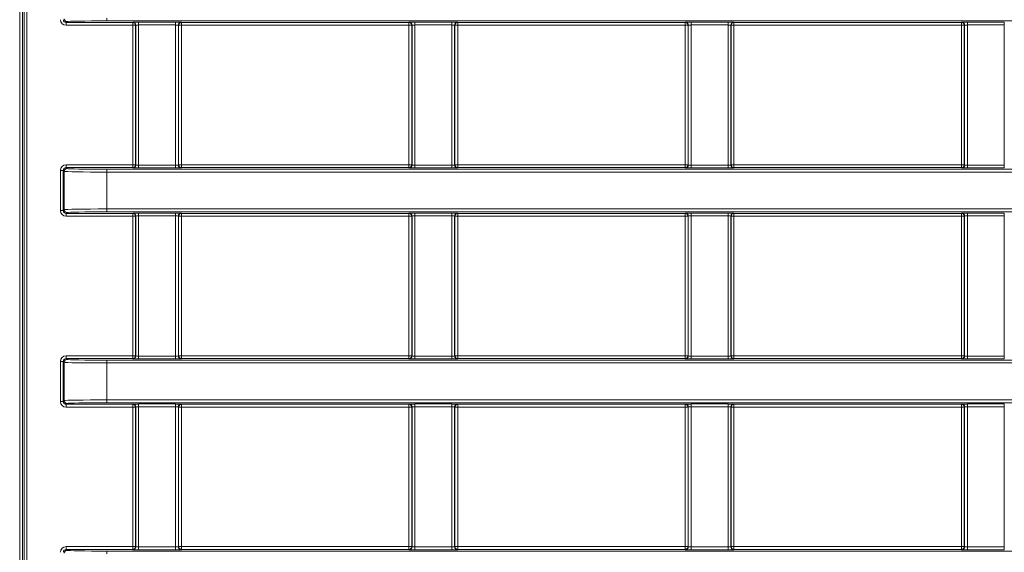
# Model space of a CAD drawing. Header units: millimetres. Extents: x 0 to 1118, y 0 to 864.
# Tile 229 of 248: x 806 to 824, y 680 to 689. Entities that reach past the tile are written whole.
import ezdxf

# ---------------------------------------------------------------- set-up
doc = ezdxf.new("R2010")
doc.units = ezdxf.units.MM

msp = doc.modelspace()

# ---------------------------------------------------------------- linework, layer by layer
at = {"color": 7, "linetype": 'Continuous', "lineweight": 15}
for p, q in [((806.393, 660.091), (806.393, 722.489)), ((806.443, 722.489), (806.443, 660.091)), ((806.472, 660.119), (806.472, 722.461)), ((806.522, 722.461), (806.522, 660.119)), ((807.93, 689.284), (807.93, 689.234)), ((807.23, 689.222), (807.213, 689.206)), ((807.213, 689.206), (808.388, 689.206)), ((807.213, 689.206), (807.213, 689.156)), ((808.388, 689.156), (807.213, 689.156)), ((838.996, 689.234), (807.93, 689.234)), ((808.388, 689.206), (808.392, 689.21)), ((808.388, 689.206), (808.388, 689.156)), ((808.388, 686.694), (808.388, 689.156)), ((808.437, 689.156), (808.388, 689.156)), ((808.442, 689.16), (808.437, 689.156)), ((808.437, 689.156), (808.437, 686.694)), ((808.442, 686.69), (808.442, 689.16)), ((808.492, 689.212), (809.143, 689.212)), ((808.492, 689.162), (808.492, 689.212)), ((809.143, 689.162), (808.492, 689.162)), ((808.492, 689.162), (808.492, 686.688)), ((809.143, 689.162), (809.143, 689.212)), ((809.143, 686.688), (809.143, 689.162)), ((809.193, 689.16), (809.193, 686.69)), ((809.198, 689.156), (809.193, 689.16)), ((809.198, 686.694), (809.198, 689.156)), ((809.248, 689.156), (809.198, 689.156)), ((809.243, 689.21), (809.248, 689.206)), ((809.248, 689.206), (813.262, 689.206)), ((809.248, 689.156), (809.248, 689.206)), ((813.262, 689.156), (809.248, 689.156)), ((809.248, 689.156), (809.248, 686.694)), ((813.262, 689.206), (813.267, 689.21)), ((813.262, 689.156), (813.262, 689.206)), ((813.262, 686.694), (813.262, 689.156)), ((813.312, 689.156), (813.262, 689.156)), ((813.317, 689.16), (813.312, 689.156)), ((813.312, 689.156), (813.312, 686.694)), ((813.317, 686.69), (813.317, 689.16)), ((813.367, 689.212), (814.018, 689.212)), ((813.367, 689.162), (813.367, 689.212)), ((814.018, 689.162), (813.367, 689.162)), ((813.367, 689.162), (813.367, 686.688)), ((814.018, 689.162), (814.018, 689.212)), ((814.018, 686.688), (814.018, 689.162)), ((814.068, 689.16), (814.068, 686.69)), ((814.073, 689.156), (814.068, 689.16)), ((814.073, 686.694), (814.073, 689.156)), ((814.123, 689.156), (814.073, 689.156)), ((814.118, 689.21), (814.123, 689.206)), ((814.123, 689.206), (818.138, 689.206)), ((814.123, 689.156), (814.123, 689.206)), ((818.138, 689.156), (814.123, 689.156)), ((814.123, 689.156), (814.123, 686.694)), ((818.138, 689.206), (818.142, 689.21)), ((818.138, 689.156), (818.138, 689.206)), ((818.138, 686.694), (818.138, 689.156)), ((818.187, 689.156), (818.138, 689.156)), ((818.192, 689.16), (818.187, 689.156)), ((818.187, 689.156), (818.187, 686.694)), ((818.192, 686.69), (818.192, 689.16)), ((818.242, 689.212), (818.893, 689.212)), ((818.242, 689.162), (818.242, 689.212)), ((818.893, 689.162), (818.242, 689.162)), ((818.242, 689.162), (818.242, 686.688)), ((818.893, 689.162), (818.893, 689.212)), ((818.893, 686.688), (818.893, 689.162)), ((818.943, 689.16), (818.943, 686.69)), ((818.948, 689.156), (818.943, 689.16)), ((818.948, 686.694), (818.948, 689.156)), ((818.998, 689.156), (818.948, 689.156)), ((818.993, 689.21), (818.998, 689.206)), ((818.998, 689.206), (823.012, 689.206)), ((818.998, 689.156), (818.998, 689.206)), ((823.012, 689.156), (818.998, 689.156)), ((818.998, 689.156), (818.998, 686.694)), ((823.012, 689.206), (823.017, 689.21)), ((823.012, 689.156), (823.012, 689.206)), ((823.062, 689.156), (823.012, 689.156)), ((823.012, 686.694), (823.012, 689.156)), ((823.067, 689.16), (823.062, 689.156)), ((823.062, 689.156), (823.062, 686.694)), ((823.067, 686.69), (823.067, 689.16)), ((823.117, 689.212), (823.768, 689.212)), ((823.117, 689.212), (823.117, 689.162)), ((823.768, 689.162), (823.117, 689.162)), ((823.117, 689.162), (823.117, 686.688)), ((823.768, 689.212), (823.768, 689.162)), ((823.768, 686.688), (823.768, 689.162)), ((807.213, 686.644), (807.213, 686.694)), ((807.213, 686.694), (808.388, 686.694)), ((808.388, 686.644), (808.388, 686.694)), ((808.437, 686.694), (808.388, 686.694)), ((808.437, 686.694), (808.442, 686.69)), ((808.492, 686.638), (808.492, 686.688)), ((808.492, 686.688), (809.143, 686.688)), ((809.143, 686.638), (809.143, 686.688)), ((809.193, 686.69), (809.198, 686.694)), ((809.248, 686.694), (809.198, 686.694)), ((809.248, 686.644), (809.248, 686.694)), ((809.248, 686.694), (813.262, 686.694)), ((813.262, 686.644), (813.262, 686.694)), ((813.312, 686.694), (813.262, 686.694)), ((813.312, 686.694), (813.317, 686.69)), ((813.367, 686.638), (813.367, 686.688)), ((813.367, 686.688), (814.018, 686.688)), ((814.018, 686.638), (814.018, 686.688)), ((814.068, 686.69), (814.073, 686.694)), ((814.123, 686.694), (814.073, 686.694)), ((814.123, 686.644), (814.123, 686.694)), ((814.123, 686.694), (818.138, 686.694)), ((818.138, 686.644), (818.138, 686.694)), ((818.187, 686.694), (818.138, 686.694)), ((818.187, 686.694), (818.192, 686.69)), ((818.242, 686.638), (818.242, 686.688)), ((818.242, 686.688), (818.893, 686.688)), ((818.893, 686.638), (818.893, 686.688)), ((818.943, 686.69), (818.948, 686.694)), ((818.998, 686.694), (818.948, 686.694)), ((818.998, 686.644), (818.998, 686.694)), ((818.998, 686.694), (823.012, 686.694)), ((823.012, 686.644), (823.012, 686.694)), ((823.062, 686.694), (823.012, 686.694)), ((823.062, 686.694), (823.067, 686.69)), ((823.117, 686.688), (823.117, 686.638)), ((823.117, 686.688), (823.768, 686.688)), ((823.768, 686.688), (823.768, 686.638)), ((807.163, 686.594), (807.114, 686.594)), ((807.114, 685.886), (807.114, 686.594)), ((807.18, 686.578), (807.163, 686.594)), ((807.163, 686.594), (807.163, 685.886)), ((807.18, 685.902), (807.18, 686.578)), ((807.213, 686.644), (807.23, 686.628)), ((808.388, 686.644), (807.213, 686.644)), ((807.93, 686.616), (838.996, 686.616)), ((807.93, 686.616), (807.93, 686.566)), ((838.996, 686.566), (807.93, 686.566)), ((807.93, 686.566), (807.93, 685.914)), ((808.392, 686.64), (808.388, 686.644)), ((809.143, 686.638), (808.492, 686.638)), ((809.248, 686.644), (809.243, 686.64)), ((813.262, 686.644), (809.248, 686.644)), ((813.267, 686.64), (813.262, 686.644)), ((814.018, 686.638), (813.367, 686.638)), ((814.123, 686.644), (814.118, 686.64)), ((818.138, 686.644), (814.123, 686.644)), ((818.142, 686.64), (818.138, 686.644)), ((818.893, 686.638), (818.242, 686.638)), ((818.998, 686.644), (818.993, 686.64)), ((823.012, 686.644), (818.998, 686.644)), ((823.017, 686.64), (823.012, 686.644)), ((823.768, 686.638), (823.117, 686.638)), ((807.163, 685.886), (807.114, 685.886)), ((807.163, 685.886), (807.18, 685.902)), ((807.23, 685.852), (807.213, 685.836)), ((807.213, 685.836), (808.388, 685.836)), ((807.213, 685.836), (807.213, 685.786)), ((807.93, 685.914), (838.996, 685.914)), ((807.93, 685.914), (807.93, 685.864)), ((838.996, 685.864), (807.93, 685.864)), ((808.388, 685.836), (808.392, 685.84)), ((808.388, 685.836), (808.388, 685.786)), ((808.492, 685.842), (809.143, 685.842)), ((808.492, 685.792), (808.492, 685.842)), ((809.143, 685.792), (808.492, 685.792)), ((808.492, 685.792), (808.492, 683.318)), ((809.143, 685.792), (809.143, 685.842)), ((809.143, 683.318), (809.143, 685.792)), ((809.243, 685.84), (809.248, 685.836)), ((809.248, 685.836), (813.262, 685.836)), ((809.248, 685.786), (809.248, 685.836)), ((813.262, 685.836), (813.267, 685.84)), ((813.262, 685.786), (813.262, 685.836)), ((813.367, 685.842), (814.018, 685.842)), ((813.367, 685.792), (813.367, 685.842)), ((814.018, 685.792), (813.367, 685.792)), ((813.367, 685.792), (813.367, 683.318)), ((814.018, 685.792), (814.018, 685.842)), ((814.018, 683.318), (814.018, 685.792)), ((814.118, 685.84), (814.123, 685.836)), ((814.123, 685.836), (818.138, 685.836)), ((814.123, 685.786), (814.123, 685.836)), ((818.138, 685.836), (818.142, 685.84)), ((818.138, 685.786), (818.138, 685.836)), ((818.242, 685.842), (818.893, 685.842)), ((818.242, 685.792), (818.242, 685.842)), ((818.893, 685.792), (818.242, 685.792)), ((818.242, 685.792), (818.242, 683.318)), ((818.893, 685.792), (818.893, 685.842)), ((818.893, 683.318), (818.893, 685.792)), ((818.993, 685.84), (818.998, 685.836)), ((818.998, 685.836), (823.012, 685.836)), ((818.998, 685.786), (818.998, 685.836)), ((823.012, 685.836), (823.017, 685.84)), ((823.012, 685.786), (823.012, 685.836)), ((823.117, 685.842), (823.768, 685.842)), ((823.117, 685.842), (823.117, 685.792)), ((823.768, 685.792), (823.117, 685.792)), ((823.117, 685.792), (823.117, 683.318)), ((823.768, 685.842), (823.768, 685.792)), ((823.768, 683.318), (823.768, 685.792)), ((808.388, 685.786), (807.213, 685.786)), ((808.437, 685.786), (808.388, 685.786)), ((808.388, 683.324), (808.388, 685.786)), ((808.442, 685.79), (808.437, 685.786)), ((808.437, 685.786), (808.437, 683.324)), ((808.442, 683.32), (808.442, 685.79)), ((809.193, 685.79), (809.193, 683.32)), ((809.198, 685.786), (809.193, 685.79)), ((809.198, 683.324), (809.198, 685.786)), ((809.248, 685.786), (809.198, 685.786)), ((813.262, 685.786), (809.248, 685.786)), ((809.248, 685.786), (809.248, 683.324)), ((813.312, 685.786), (813.262, 685.786)), ((813.262, 683.324), (813.262, 685.786)), ((813.317, 685.79), (813.312, 685.786)), ((813.312, 685.786), (813.312, 683.324)), ((813.317, 683.32), (813.317, 685.79)), ((814.068, 685.79), (814.068, 683.32)), ((814.073, 685.786), (814.068, 685.79)), ((814.073, 683.324), (814.073, 685.786)), ((814.123, 685.786), (814.073, 685.786)), ((818.138, 685.786), (814.123, 685.786)), ((814.123, 685.786), (814.123, 683.324)), ((818.187, 685.786), (818.138, 685.786)), ((818.138, 683.324), (818.138, 685.786)), ((818.192, 685.79), (818.187, 685.786)), ((818.187, 685.786), (818.187, 683.324)), ((818.192, 683.32), (818.192, 685.79)), ((818.943, 685.79), (818.943, 683.32)), ((818.948, 685.786), (818.943, 685.79)), ((818.948, 683.324), (818.948, 685.786)), ((818.998, 685.786), (818.948, 685.786)), ((823.012, 685.786), (818.998, 685.786)), ((818.998, 685.786), (818.998, 683.324)), ((823.062, 685.786), (823.012, 685.786)), ((823.012, 683.324), (823.012, 685.786)), ((823.067, 685.79), (823.062, 685.786)), ((823.062, 685.786), (823.062, 683.324)), ((823.067, 683.32), (823.067, 685.79)), ((807.114, 682.516), (807.114, 683.224)), ((807.163, 683.224), (807.114, 683.224)), ((807.18, 683.208), (807.163, 683.224)), ((807.163, 683.224), (807.163, 682.516)), ((807.18, 682.532), (807.18, 683.208)), ((807.213, 683.274), (807.213, 683.324)), ((807.213, 683.324), (808.388, 683.324)), ((807.213, 683.274), (807.23, 683.258)), ((808.388, 683.274), (807.213, 683.274)), ((807.93, 683.246), (838.996, 683.246)), ((807.93, 683.246), (807.93, 683.196)), ((838.996, 683.196), (807.93, 683.196)), ((807.93, 683.196), (807.93, 682.544)), ((808.388, 683.274), (808.388, 683.324)), ((808.437, 683.324), (808.388, 683.324)), ((808.392, 683.27), (808.388, 683.274)), ((808.437, 683.324), (808.442, 683.32)), ((808.492, 683.268), (808.492, 683.318)), ((808.492, 683.318), (809.143, 683.318)), ((809.143, 683.268), (808.492, 683.268)), ((809.143, 683.268), (809.143, 683.318)), ((809.193, 683.32), (809.198, 683.324)), ((809.248, 683.324), (809.198, 683.324)), ((809.248, 683.274), (809.243, 683.27)), ((809.248, 683.274), (809.248, 683.324)), ((809.248, 683.324), (813.262, 683.324)), ((813.262, 683.274), (809.248, 683.274)), ((813.262, 683.274), (813.262, 683.324)), ((813.312, 683.324), (813.262, 683.324)), ((813.267, 683.27), (813.262, 683.274)), ((813.312, 683.324), (813.317, 683.32)), ((813.367, 683.268), (813.367, 683.318)), ((813.367, 683.318), (814.018, 683.318)), ((814.018, 683.268), (813.367, 683.268)), ((814.018, 683.268), (814.018, 683.318)), ((814.068, 683.32), (814.073, 683.324)), ((814.123, 683.324), (814.073, 683.324)), ((814.123, 683.274), (814.118, 683.27)), ((814.123, 683.274), (814.123, 683.324)), ((814.123, 683.324), (818.138, 683.324)), ((818.138, 683.274), (814.123, 683.274)), ((818.138, 683.274), (818.138, 683.324)), ((818.187, 683.324), (818.138, 683.324)), ((818.142, 683.27), (818.138, 683.274)), ((818.187, 683.324), (818.192, 683.32)), ((818.242, 683.268), (818.242, 683.318)), ((818.242, 683.318), (818.893, 683.318)), ((818.893, 683.268), (818.242, 683.268)), ((818.893, 683.268), (818.893, 683.318)), ((818.943, 683.32), (818.948, 683.324)), ((818.998, 683.324), (818.948, 683.324)), ((818.998, 683.274), (818.993, 683.27)), ((818.998, 683.274), (818.998, 683.324)), ((818.998, 683.324), (823.012, 683.324)), ((823.012, 683.274), (818.998, 683.274)), ((823.012, 683.274), (823.012, 683.324)), ((823.062, 683.324), (823.012, 683.324)), ((823.017, 683.27), (823.012, 683.274)), ((823.062, 683.324), (823.067, 683.32)), ((823.117, 683.318), (823.768, 683.318)), ((823.117, 683.318), (823.117, 683.268)), ((823.768, 683.268), (823.117, 683.268)), ((823.768, 683.318), (823.768, 683.268)), ((807.163, 682.516), (807.114, 682.516)), ((807.163, 682.516), (807.18, 682.532)), ((807.93, 682.544), (838.996, 682.544)), ((807.93, 682.544), (807.93, 682.494)), ((838.996, 682.494), (807.93, 682.494)), ((807.23, 682.482), (807.213, 682.466)), ((807.213, 682.466), (808.388, 682.466)), ((807.213, 682.466), (807.213, 682.416)), ((808.388, 682.416), (807.213, 682.416)), ((808.388, 682.466), (808.392, 682.47)), ((808.388, 682.466), (808.388, 682.416)), ((808.388, 679.954), (808.388, 682.416)), ((808.437, 682.416), (808.388, 682.416)), ((808.442, 682.42), (808.437, 682.416)), ((808.437, 682.416), (808.437, 679.954)), ((808.442, 679.95), (808.442, 682.42)), ((808.492, 682.472), (809.143, 682.472)), ((808.492, 682.422), (808.492, 682.472)), ((809.143, 682.422), (808.492, 682.422)), ((808.492, 682.422), (808.492, 679.948)), ((809.143, 682.422), (809.143, 682.472)), ((809.143, 679.948), (809.143, 682.422)), ((809.193, 682.42), (809.193, 679.95)), ((809.198, 682.416), (809.193, 682.42)), ((809.198, 679.954), (809.198, 682.416)), ((809.248, 682.416), (809.198, 682.416)), ((809.243, 682.47), (809.248, 682.466)), ((809.248, 682.466), (813.262, 682.466)), ((809.248, 682.416), (809.248, 682.466)), ((813.262, 682.416), (809.248, 682.416)), ((809.248, 682.416), (809.248, 679.954)), ((813.262, 682.466), (813.267, 682.47)), ((813.262, 682.416), (813.262, 682.466)), ((813.262, 679.954), (813.262, 682.416)), ((813.312, 682.416), (813.262, 682.416)), ((813.317, 682.42), (813.312, 682.416)), ((813.312, 682.416), (813.312, 679.954)), ((813.317, 679.95), (813.317, 682.42)), ((813.367, 682.472), (814.018, 682.472)), ((813.367, 682.422), (813.367, 682.472)), ((814.018, 682.422), (813.367, 682.422)), ((813.367, 682.422), (813.367, 679.948)), ((814.018, 682.422), (814.018, 682.472)), ((814.018, 679.948), (814.018, 682.422)), ((814.068, 682.42), (814.068, 679.95)), ((814.073, 682.416), (814.068, 682.42)), ((814.073, 679.954), (814.073, 682.416)), ((814.123, 682.416), (814.073, 682.416)), ((814.118, 682.47), (814.123, 682.466)), ((814.123, 682.466), (818.138, 682.466)), ((814.123, 682.416), (814.123, 682.466)), ((818.138, 682.416), (814.123, 682.416)), ((814.123, 682.416), (814.123, 679.954)), ((818.138, 682.466), (818.142, 682.47)), ((818.138, 682.416), (818.138, 682.466)), ((818.187, 682.416), (818.138, 682.416)), ((818.138, 679.954), (818.138, 682.416)), ((818.192, 682.42), (818.187, 682.416)), ((818.187, 682.416), (818.187, 679.954)), ((818.192, 679.95), (818.192, 682.42)), ((818.242, 682.472), (818.893, 682.472)), ((818.242, 682.422), (818.242, 682.472)), ((818.893, 682.422), (818.242, 682.422)), ((818.242, 682.422), (818.242, 679.948)), ((818.893, 682.422), (818.893, 682.472)), ((818.893, 679.948), (818.893, 682.422)), ((818.943, 682.42), (818.943, 679.95)), ((818.948, 682.416), (818.943, 682.42)), ((818.948, 679.954), (818.948, 682.416)), ((818.998, 682.416), (818.948, 682.416)), ((818.993, 682.47), (818.998, 682.466)), ((818.998, 682.466), (823.012, 682.466)), ((818.998, 682.416), (818.998, 682.466)), ((823.012, 682.416), (818.998, 682.416)), ((818.998, 682.416), (818.998, 679.954)), ((823.012, 682.466), (823.017, 682.47)), ((823.012, 682.416), (823.012, 682.466)), ((823.012, 679.954), (823.012, 682.416)), ((823.062, 682.416), (823.012, 682.416)), ((823.067, 682.42), (823.062, 682.416)), ((823.062, 682.416), (823.062, 679.954)), ((823.067, 679.95), (823.067, 682.42)), ((823.117, 682.472), (823.768, 682.472)), ((823.117, 682.472), (823.117, 682.422)), ((823.768, 682.422), (823.117, 682.422)), ((823.117, 682.422), (823.117, 679.948)), ((823.768, 682.472), (823.768, 682.422)), ((823.768, 679.948), (823.768, 682.422)), ((807.213, 679.904), (807.213, 679.954)), ((807.213, 679.954), (808.388, 679.954)), ((807.213, 679.904), (807.23, 679.888)), ((808.388, 679.904), (807.213, 679.904)), ((808.388, 679.904), (808.388, 679.954)), ((808.437, 679.954), (808.388, 679.954)), ((808.392, 679.9), (808.388, 679.904)), ((808.437, 679.954), (808.442, 679.95)), ((808.492, 679.898), (808.492, 679.948)), ((808.492, 679.948), (809.143, 679.948)), ((809.143, 679.898), (808.492, 679.898)), ((809.143, 679.898), (809.143, 679.948)), ((809.193, 679.95), (809.198, 679.954)), ((809.248, 679.954), (809.198, 679.954)), ((809.248, 679.904), (809.243, 679.9)), ((809.248, 679.904), (809.248, 679.954)), ((809.248, 679.954), (813.262, 679.954)), ((813.262, 679.904), (809.248, 679.904)), ((813.262, 679.904), (813.262, 679.954)), ((813.312, 679.954), (813.262, 679.954)), ((813.267, 679.9), (813.262, 679.904)), ((813.312, 679.954), (813.317, 679.95)), ((813.367, 679.898), (813.367, 679.948)), ((813.367, 679.948), (814.018, 679.948)), ((814.018, 679.898), (813.367, 679.898)), ((814.018, 679.898), (814.018, 679.948)), ((814.068, 679.95), (814.073, 679.954)), ((814.123, 679.954), (814.073, 679.954)), ((814.123, 679.904), (814.118, 679.9)), ((814.123, 679.904), (814.123, 679.954)), ((814.123, 679.954), (818.138, 679.954)), ((818.138, 679.904), (814.123, 679.904)), ((818.138, 679.904), (818.138, 679.954)), ((818.187, 679.954), (818.138, 679.954)), ((818.142, 679.9), (818.138, 679.904)), ((818.187, 679.954), (818.192, 679.95)), ((818.242, 679.898), (818.242, 679.948)), ((818.242, 679.948), (818.893, 679.948)), ((818.893, 679.898), (818.242, 679.898)), ((818.893, 679.898), (818.893, 679.948)), ((818.943, 679.95), (818.948, 679.954)), ((818.998, 679.954), (818.948, 679.954)), ((818.998, 679.904), (818.993, 679.9)), ((818.998, 679.904), (818.998, 679.954)), ((818.998, 679.954), (823.012, 679.954)), ((823.012, 679.904), (818.998, 679.904)), ((823.062, 679.954), (823.012, 679.954)), ((823.012, 679.904), (823.012, 679.954)), ((823.017, 679.9), (823.012, 679.904)), ((823.062, 679.954), (823.067, 679.95)), ((823.117, 679.948), (823.117, 679.898)), ((823.117, 679.948), (823.768, 679.948)), ((823.768, 679.898), (823.117, 679.898)), ((823.768, 679.948), (823.768, 679.898)), ((807.93, 679.876), (838.996, 679.876)), ((807.93, 679.876), (807.93, 679.826))]:
    msp.add_line(p, q, dxfattribs=at)
for centre, start, end in [((807.23, 689.272), 180.0234, 269.9779), ((808.387, 689.156), 0.0172, 89.9796), ((808.392, 689.16), 0.0172, 89.9796), ((809.243, 689.16), 90.0222, 179.9768), ((809.248, 689.156), 90.0222, 179.9768), ((813.262, 689.156), 0.0172, 89.9839), ((813.267, 689.16), 0.0172, 89.9839), ((814.118, 689.16), 90.0204, 179.9785), ((814.123, 689.156), 90.0204, 179.9785), ((818.137, 689.156), 0.0275, 89.9735), ((818.142, 689.16), 0.0189, 89.9821), ((818.993, 689.16), 90.0229, 179.9846), ((818.998, 689.156), 90.0179, 179.9811), ((823.012, 689.156), 0.0189, 89.9821), ((823.017, 689.16), 0.0154, 89.9771), ((808.387, 686.694), 270.02, 359.9827), ((808.392, 686.69), 270.02, 359.9827), ((809.243, 686.69), 180.0234, 269.9782), ((809.248, 686.694), 180.0234, 269.9782), ((813.262, 686.694), 270.0157, 359.9827), ((813.267, 686.69), 270.0157, 359.9827), ((814.118, 686.69), 180.0216, 269.98), ((814.123, 686.694), 180.0216, 269.98), ((818.137, 686.694), 270.0261, 359.9723), ((818.142, 686.69), 270.0175, 359.9809), ((818.993, 686.69), 180.0155, 269.9775), ((818.998, 686.694), 180.0191, 269.9825), ((823.012, 686.694), 270.0175, 359.9809), ((823.017, 686.69), 270.0225, 359.9845), ((807.23, 686.578), 90.0225, 179.9764), ((807.23, 685.902), 180.0231, 269.9785), ((808.387, 685.786), 0.0176, 89.9792), ((808.392, 685.79), 0.0176, 89.9792), ((809.243, 685.79), 90.0225, 179.9764), ((809.248, 685.786), 90.0225, 179.9764), ((813.262, 685.786), 0.0175, 89.9835), ((813.267, 685.79), 0.0175, 89.9835), ((814.118, 685.79), 90.0208, 179.9782), ((814.123, 685.786), 90.0208, 179.9782), ((818.137, 685.786), 0.0279, 89.9732), ((818.142, 685.79), 0.0193, 89.9817), ((818.993, 685.79), 90.0232, 179.9842), ((818.998, 685.786), 90.0183, 179.9807), ((823.012, 685.786), 0.0193, 89.9817), ((823.017, 685.79), 0.0158, 89.9768), ((807.23, 683.208), 90.021, 179.9779), ((808.387, 683.324), 270.0208, 359.9824), ((808.392, 683.32), 270.0208, 359.9824), ((809.243, 683.32), 180.0236, 269.9775), ((809.248, 683.324), 180.0236, 269.9775), ((813.262, 683.324), 270.0165, 359.9825), ((813.267, 683.32), 270.0165, 359.9825), ((814.118, 683.32), 180.0218, 269.9792), ((814.123, 683.324), 180.0218, 269.9792), ((818.137, 683.324), 270.0268, 359.9721), ((818.142, 683.32), 270.0183, 359.9807), ((818.993, 683.32), 180.0158, 269.9768), ((818.998, 683.324), 180.0193, 269.9817), ((823.012, 683.324), 270.0183, 359.9807), ((823.017, 683.32), 270.0232, 359.9842), ((807.23, 682.532), 180.0236, 269.9775), ((808.387, 682.416), 0.016, 89.9808), ((808.392, 682.42), 0.016, 89.9808), ((809.243, 682.42), 90.021, 179.9779), ((809.248, 682.416), 90.021, 179.9779), ((813.262, 682.416), 0.016, 89.985), ((813.267, 682.42), 0.016, 89.985), ((814.118, 682.42), 90.0193, 179.9797), ((814.123, 682.416), 90.0193, 179.9797), ((818.137, 682.416), 0.0264, 89.9747), ((818.142, 682.42), 0.0178, 89.9833), ((818.993, 682.42), 90.0217, 179.9857), ((818.998, 682.416), 90.0167, 179.9822), ((823.012, 682.416), 0.0178, 89.9833), ((823.017, 682.42), 0.0143, 89.9783), ((807.23, 679.838), 90.021, 179.9768), ((808.387, 679.954), 270.0208, 359.9824), ((808.392, 679.95), 270.0208, 359.9824), ((809.243, 679.95), 180.0236, 269.9775), ((809.248, 679.954), 180.0236, 269.9775), ((813.262, 679.954), 270.0165, 359.9825), ((813.267, 679.95), 270.0165, 359.9825), ((814.118, 679.95), 180.0218, 269.9792), ((814.123, 679.954), 180.0218, 269.9792), ((818.137, 679.954), 270.0268, 359.9721), ((818.142, 679.95), 270.0183, 359.9807), ((818.993, 679.95), 180.0158, 269.9768), ((818.998, 679.954), 180.0193, 269.9817), ((823.012, 679.954), 270.0183, 359.9807), ((823.017, 679.95), 270.0232, 359.9842)]:
    msp.add_arc(centre, 0.05, start, end, dxfattribs=at)
for centre, major_axis, ratio, start_param, end_param in [((807.214, 689.256), (-0.0707, -0.0707), 0.999695, 5.497939, 7.068431), ((807.214, 689.256), (0.0354, 0.0354), 0.999087, 2.356347, 3.926839), ((807.93, 689.222), (0.7, 0), 0.017455, 1.570796, 3.124139), ((808.492, 689.21), (0.1, 0), 0.017455, 1.570796, 3.124139), ((808.492, 689.16), (0.05, 0), 0.03491, 1.570796, 3.124139), ((809.143, 689.21), (0.1, 0), 0.017455, 0.017453, 1.570796), ((809.143, 689.16), (0.05, 0), 0.03491, 0.017453, 1.570796), ((813.367, 689.21), (0.1, 0), 0.017455, 1.570796, 3.124139), ((813.367, 689.16), (0.05, 0), 0.03491, 1.570796, 3.124139), ((814.018, 689.21), (0.1, 0), 0.017455, 0.017453, 1.570796), ((814.018, 689.16), (0.05, 0), 0.03491, 0.017453, 1.570796), ((818.242, 689.21), (0.1, 0), 0.017455, 1.570796, 3.124139), ((818.242, 689.16), (0.05, 0), 0.03491, 1.570796, 3.124139), ((818.893, 689.21), (0.1, 0), 0.017455, 0.017453, 1.570796), ((818.893, 689.16), (0.05, 0), 0.03491, 0.017453, 1.570796), ((823.117, 689.21), (0.1, 0), 0.017455, 1.570796, 3.124139), ((823.117, 689.16), (0.05, 0), 0.03491, 1.570796, 3.124139), ((807.214, 686.594), (-0.0707, 0.0707), 0.999695, 5.497939, 7.068431), ((808.492, 686.69), (0.05, 0), 0.03491, 3.159046, 4.712389), ((809.143, 686.69), (0.05, 0), 0.03491, 4.712389, 6.265732), ((813.367, 686.69), (0.05, 0), 0.03491, 3.159046, 4.712389), ((814.018, 686.69), (0.05, 0), 0.03491, 4.712389, 6.265732), ((818.242, 686.69), (0.05, 0), 0.03491, 3.159046, 4.712389), ((818.893, 686.69), (0.05, 0), 0.03491, 4.712389, 6.265732), ((823.117, 686.69), (0.05, 0), 0.03491, 3.159046, 4.712389), ((807.214, 686.594), (0.0354, -0.0354), 0.999087, 2.356347, 3.926839), ((807.93, 686.578), (0.75, 0), 0.016291, 3.159046, 4.712389), ((807.93, 686.628), (0.7, 0), 0.017455, 3.159046, 4.712389), ((808.492, 686.64), (0.1, 0), 0.017455, 3.159046, 4.712389), ((809.143, 686.64), (0.1, 0), 0.017455, 4.712389, 6.265732), ((813.367, 686.64), (0.1, 0), 0.017455, 3.159046, 4.712389), ((814.018, 686.64), (0.1, 0), 0.017455, 4.712389, 6.265732), ((818.242, 686.64), (0.1, 0), 0.017455, 3.159046, 4.712389), ((818.893, 686.64), (0.1, 0), 0.017455, 4.712389, 6.265732), ((823.117, 686.64), (0.1, 0), 0.017455, 3.159046, 4.712389), ((807.214, 685.886), (-0.0707, -0.0707), 0.999695, 5.497939, 7.068431), ((807.214, 685.886), (0.0354, 0.0354), 0.999087, 2.356347, 3.926839), ((807.93, 685.902), (0.75, 0), 0.016291, 1.570796, 3.124139), ((807.93, 685.852), (0.7, 0), 0.017455, 1.570796, 3.124139), ((808.492, 685.84), (0.1, 0), 0.017455, 1.570796, 3.124139), ((808.492, 685.79), (0.05, 0), 0.03491, 1.570796, 3.124139), ((809.143, 685.84), (0.1, 0), 0.017455, 0.017453, 1.570796), ((809.143, 685.79), (0.05, 0), 0.03491, 0.017453, 1.570796), ((813.367, 685.84), (0.1, 0), 0.017455, 1.570796, 3.124139), ((813.367, 685.79), (0.05, 0), 0.03491, 1.570796, 3.124139), ((814.018, 685.84), (0.1, 0), 0.017455, 0.017453, 1.570796), ((814.018, 685.79), (0.05, 0), 0.03491, 0.017453, 1.570796), ((818.242, 685.84), (0.1, 0), 0.017455, 1.570796, 3.124139), ((818.242, 685.79), (0.05, 0), 0.03491, 1.570796, 3.124139), ((818.893, 685.84), (0.1, 0), 0.017455, 0.017453, 1.570796), ((818.893, 685.79), (0.05, 0), 0.03491, 0.017453, 1.570796), ((823.117, 685.84), (0.1, 0), 0.017455, 1.570796, 3.124139), ((823.117, 685.79), (0.05, 0), 0.03491, 1.570796, 3.124139), ((807.214, 683.224), (-0.0707, 0.0707), 0.999695, 5.497939, 7.068431), ((807.214, 683.224), (0.0354, -0.0354), 0.999087, 2.356347, 3.926839), ((807.93, 683.208), (0.75, 0), 0.016291, 3.159046, 4.712389), ((807.93, 683.258), (0.7, 0), 0.017455, 3.159046, 4.712389), ((808.492, 683.27), (0.1, 0), 0.017455, 3.159046, 4.712389), ((808.492, 683.32), (0.05, 0), 0.03491, 3.159046, 4.712389), ((809.143, 683.32), (0.05, 0), 0.03491, 4.712389, 6.265732), ((809.143, 683.27), (0.1, 0), 0.017455, 4.712389, 6.265732), ((813.367, 683.27), (0.1, 0), 0.017455, 3.159046, 4.712389), ((813.367, 683.32), (0.05, 0), 0.03491, 3.159046, 4.712389), ((814.018, 683.32), (0.05, 0), 0.03491, 4.712389, 6.265732), ((814.018, 683.27), (0.1, 0), 0.017455, 4.712389, 6.265732), ((818.242, 683.27), (0.1, 0), 0.017455, 3.159046, 4.712389), ((818.242, 683.32), (0.05, 0), 0.03491, 3.159046, 4.712389), ((818.893, 683.32), (0.05, 0), 0.03491, 4.712389, 6.265732), ((818.893, 683.27), (0.1, 0), 0.017455, 4.712389, 6.265732), ((823.117, 683.27), (0.1, 0), 0.017455, 3.159046, 4.712389), ((823.117, 683.32), (0.05, 0), 0.03491, 3.159046, 4.712389), ((807.214, 682.516), (-0.0707, -0.0707), 0.999695, 5.497939, 7.068431), ((807.214, 682.516), (0.0354, 0.0354), 0.999087, 2.356347, 3.926839), ((807.93, 682.532), (0.75, 0), 0.016291, 1.570796, 3.124139), ((807.93, 682.482), (0.7, 0), 0.017455, 1.570796, 3.124139), ((808.492, 682.47), (0.1, 0), 0.017455, 1.570796, 3.124139), ((808.492, 682.42), (0.05, 0), 0.03491, 1.570796, 3.124139), ((809.143, 682.47), (0.1, 0), 0.017455, 0.017453, 1.570796), ((809.143, 682.42), (0.05, 0), 0.03491, 0.017453, 1.570796), ((813.367, 682.47), (0.1, 0), 0.017455, 1.570796, 3.124139), ((813.367, 682.42), (0.05, 0), 0.03491, 1.570796, 3.124139), ((814.018, 682.47), (0.1, 0), 0.017455, 0.017453, 1.570796), ((814.018, 682.42), (0.05, 0), 0.03491, 0.017453, 1.570796), ((818.242, 682.47), (0.1, 0), 0.017455, 1.570796, 3.124139), ((818.242, 682.42), (0.05, 0), 0.03491, 1.570796, 3.124139), ((818.893, 682.47), (0.1, 0), 0.017455, 0.017453, 1.570796), ((818.893, 682.42), (0.05, 0), 0.03491, 0.017453, 1.570796), ((823.117, 682.47), (0.1, 0), 0.017455, 1.570796, 3.124139), ((823.117, 682.42), (0.05, 0), 0.03491, 1.570796, 3.124139), ((807.214, 679.854), (-0.0707, 0.0707), 0.999695, 5.497939, 7.068431), ((807.214, 679.854), (0.0354, -0.0354), 0.999087, 2.356347, 3.926839), ((807.93, 679.888), (0.7, 0), 0.017455, 3.159046, 4.712389), ((808.492, 679.9), (0.1, 0), 0.017455, 3.159046, 4.712389), ((808.492, 679.95), (0.05, 0), 0.03491, 3.159046, 4.712389), ((809.143, 679.95), (0.05, 0), 0.03491, 4.712389, 6.265732), ((809.143, 679.9), (0.1, 0), 0.017455, 4.712389, 6.265732), ((813.367, 679.9), (0.1, 0), 0.017455, 3.159046, 4.712389), ((813.367, 679.95), (0.05, 0), 0.03491, 3.159046, 4.712389), ((814.018, 679.95), (0.05, 0), 0.03491, 4.712389, 6.265732), ((814.018, 679.9), (0.1, 0), 0.017455, 4.712389, 6.265732), ((818.242, 679.9), (0.1, 0), 0.017455, 3.159046, 4.712389), ((818.242, 679.95), (0.05, 0), 0.03491, 3.159046, 4.712389), ((818.893, 679.95), (0.05, 0), 0.03491, 4.712389, 6.265732), ((818.893, 679.9), (0.1, 0), 0.017455, 4.712389, 6.265732), ((823.117, 679.9), (0.1, 0), 0.017455, 3.159046, 4.712389), ((823.117, 679.95), (0.05, 0), 0.03491, 3.159046, 4.712389)]:
    msp.add_ellipse(centre, major_axis=major_axis, ratio=ratio, start_param=start_param, end_param=end_param, dxfattribs=at)

doc.saveas('drawing.dxf')
